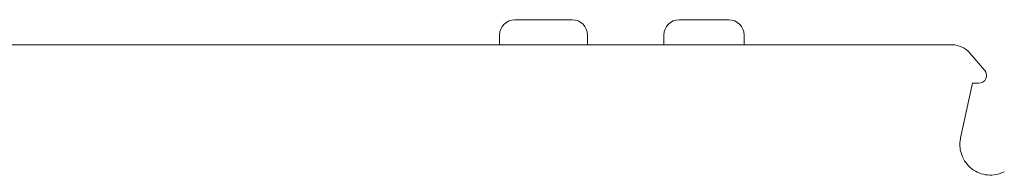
# Model space of a CAD drawing. Header units: millimetres. Extents: x -5 to 292, y -5 to 205.
# Tile 13 of 16: x 200.31 to 219.65, y 134.8 to 137.85. Entities that reach past the tile are written whole.
import ezdxf

# ---------------------------------------------------------------- set-up
doc = ezdxf.new("R2010")
doc.units = ezdxf.units.MM
doc.layers.get('0').update_dxf_attribs({"lineweight": 30})

msp = doc.modelspace()

# ---------------------------------------------------------------- linework, layer by layer
at = {"color": 7, "linetype": 'Continuous', "lineweight": 15}
for p, q in [((211.164, 137.845), (210.039, 137.845)), ((214.239, 137.845), (213.264, 137.845)), ((209.739, 137.545), (209.739, 137.355)), ((211.464, 137.545), (211.464, 137.355)), ((212.964, 137.355), (212.964, 137.545)), ((214.539, 137.355), (214.539, 137.545)), ((178.573, 137.355), (218.627, 137.355)), ((218.973, 137.192), (219.265, 136.853)), ((218.79, 135.532), (219.022, 136.605)), ((219.152, 136.605), (219.022, 136.605))]:
    msp.add_line(p, q, dxfattribs=at)
for centre, radius, start, end in [((210.039, 137.545), 0.3, 90, 180), ((211.164, 137.545), 0.3, 360, 90), ((213.264, 137.545), 0.3, 90, 180), ((214.239, 137.545), 0.3, 360, 90), ((219.152, 136.755), 0.15, 270, 40.7358)]:
    msp.add_arc(centre, radius, start, end, dxfattribs=at)
msp.add_open_spline([(218.973, 137.192), (218.889, 137.293), (218.758, 137.355), (218.627, 137.355)], degree=3, dxfattribs=at)
msp.add_open_spline([(218.79, 135.532), (218.785, 135.504), (218.775, 135.448), (218.776, 135.363), (218.788, 135.28), (218.819, 135.171), (218.886, 135.045), (219.006, 134.923), (219.154, 134.838), (219.321, 134.8), (219.493, 134.805), (219.597, 134.849), (219.65, 134.87)], degree=3, knots=[0, 0, 0, 0, 0.063145, 0.125086, 0.187099, 0.250457, 0.375092, 0.5003, 0.624936, 0.750144, 0.87493, 1, 1, 1, 1], dxfattribs=at)

doc.saveas('drawing.dxf')
